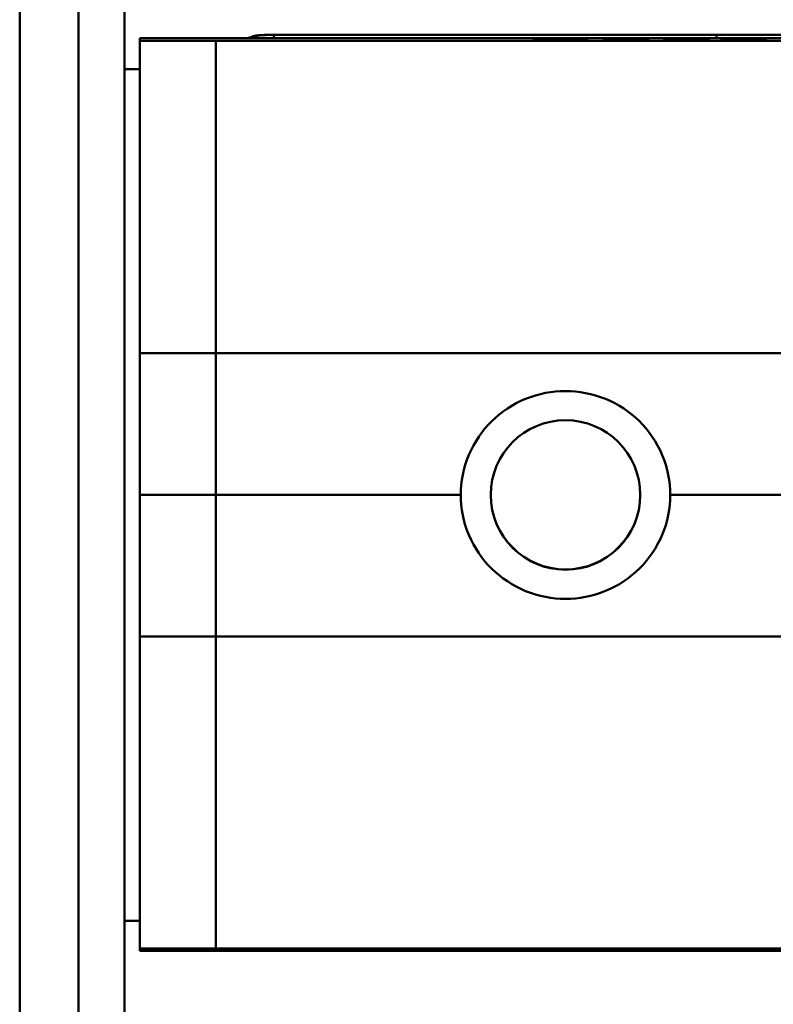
# Model space of a CAD drawing. Header units: millimetres. Extents: x 20 to 833, y 20 to 574.
# Tile 11 of 15: x 399 to 424, y 379 to 412. Entities that reach past the tile are written whole.
import ezdxf

# ---------------------------------------------------------------- set-up
doc = ezdxf.new("R2010")
doc.units = ezdxf.units.MM
doc.header["$LTSCALE"] = 2
doc.layers.add('Sichtbare Kanten(DIN)', color=7, linetype='Continuous', lineweight=50)
doc.layers.add('Sichtbare tangentiale Kanten(DIN)', color=7, linetype='Continuous', lineweight=50)

msp = doc.modelspace()

# ---------------------------------------------------------------- linework, layer by layer
at = {"layer": 'Sichtbare Kanten(DIN)'}
for p, q in [((399.258, 270.538), (399.258, 478.538)), ((401.194, 270.538), (401.194, 478.538)), ((402.705, 270.538), (402.705, 478.538)), ((407.62, 411.166), (407.62, 411.165)), ((403.205, 411.051), (403.205, 411.051)), ((403.205, 410.969), (403.205, 411.051)), ((405.705, 411.051), (403.205, 411.051)), ((403.205, 410.969), (405.705, 410.969)), ((403.205, 410.969), (403.205, 400.697)), ((405.705, 411.051), (435.167, 411.051)), ((405.705, 410.969), (445.422, 410.969)), ((416.715, 411.013), (416.133, 411.027)), ((416.133, 411.027), (416.453, 411.027)), ((416.453, 411.027), (417.009, 411.013)), ((416.453, 411.027), (416.453, 411.019)), ((416.54, 411.003), (416.54, 410.995)), ((416.715, 411.013), (416.715, 411.008)), ((417.916, 410.993), (416.948, 410.993)), ((416.98, 410.997), (417.635, 410.997)), ((417.636, 411.009), (416.981, 411.009)), ((417.009, 411.013), (417.636, 411.013)), ((417.009, 411.013), (417.009, 411.009)), ((417.635, 410.997), (417.636, 411.009)), ((417.635, 410.997), (417.635, 410.993)), ((417.636, 411.013), (417.637, 411.027)), ((417.636, 411.013), (417.636, 410.993)), ((417.636, 411.009), (417.636, 410.993)), ((417.637, 411.027), (417.918, 411.027)), ((417.637, 411.027), (417.637, 410.993)), ((417.918, 411.027), (417.916, 410.993)), ((418.438, 411.023), (418.438, 411.027)), ((418.438, 411.027), (419.93, 411.027)), ((418.438, 411.027), (418.438, 411.023)), ((419.652, 411.023), (418.438, 411.023)), ((418.451, 410.993), (418.451, 410.997)), ((418.451, 410.997), (419.651, 410.997)), ((418.451, 410.997), (418.451, 410.993)), ((419.928, 410.993), (418.451, 410.993)), ((418.585, 411.008), (418.585, 411.012)), ((418.585, 411.012), (419.651, 411.012)), ((418.585, 411.012), (418.585, 411.008)), ((419.651, 411.008), (418.585, 411.008)), ((419.651, 411.012), (419.652, 411.023)), ((419.651, 411.012), (419.651, 410.993)), ((419.651, 410.997), (419.651, 411.008)), ((419.651, 411.008), (419.651, 410.993)), ((419.651, 410.997), (419.651, 410.993)), ((419.652, 411.023), (419.652, 410.993)), ((419.93, 411.027), (419.928, 410.993)), ((420.499, 410.995), (420.573, 410.999)), ((420.573, 410.999), (420.573, 410.994)), ((420.722, 411.018), (420.722, 411.018)), ((420.722, 411.018), (420.722, 411.01)), ((420.809, 411.014), (420.809, 411.009)), ((421.122, 411.012), (421.122, 411.008)), ((421.268, 411.012), (421.268, 411.007)), ((421.48, 410.997), (421.493, 410.997)), ((421.552, 411.005), (421.54, 411.005)), ((421.671, 411.001), (421.671, 410.994)), ((422.375, 410.995), (422.449, 410.999)), ((422.449, 410.999), (422.449, 410.994)), ((422.599, 411.018), (422.599, 411.018)), ((422.599, 411.018), (422.599, 411.01)), ((422.686, 411.014), (422.686, 411.009)), ((422.999, 411.012), (422.999, 411.008)), ((423.145, 411.012), (423.145, 411.007)), ((423.357, 410.997), (423.37, 410.997)), ((423.429, 411.005), (423.416, 411.005)), ((423.547, 411.001), (423.547, 410.994)), ((402.705, 410.038), (403.205, 410.038)), ((403.205, 396.04), (403.205, 400.697)), ((403.205, 391.382), (403.205, 396.04)), ((403.205, 391.382), (403.205, 381.124)), ((402.705, 382.038), (403.205, 382.038)), ((403.205, 381.124), (403.205, 381.05)), ((405.705, 381.05), (403.205, 381.05)), ((405.705, 381.05), (446.356, 381.05)), ((416.393, 381.082), (416.393, 381.053)), ((417.231, 381.082), (416.393, 381.082)), ((416.393, 381.053), (417.231, 381.053)), ((417.231, 381.053), (417.231, 381.082)), ((417.441, 381.052), (417.441, 381.089)), ((419.008, 381.082), (419.008, 381.053)), ((420.069, 381.053), (420.069, 381.081)), ((420.069, 381.081), (420.346, 381.081)), ((420.346, 381.053), (420.069, 381.053)), ((420.346, 381.081), (420.346, 381.065)), ((420.346, 381.065), (421.49, 381.065)), ((420.346, 381.065), (420.346, 381.062)), ((421.49, 381.062), (420.346, 381.062)), ((420.346, 381.062), (420.346, 381.053)), ((421.49, 381.065), (421.49, 381.081)), ((421.49, 381.081), (421.767, 381.081)), ((421.49, 381.065), (421.49, 381.062)), ((421.49, 381.053), (421.49, 381.062)), ((421.767, 381.053), (421.49, 381.053)), ((421.767, 381.081), (421.767, 381.053)), ((422.35, 381.053), (422.35, 381.081)), ((422.35, 381.081), (423.822, 381.081)), ((423.837, 381.053), (422.35, 381.053)), ((422.627, 381.081), (422.627, 381.076)), ((423.822, 381.076), (422.627, 381.076)), ((422.627, 381.065), (422.627, 381.076)), ((422.627, 381.065), (423.69, 381.065)), ((422.627, 381.062), (422.627, 381.065)), ((422.627, 381.055), (422.627, 381.062)), ((423.69, 381.062), (422.627, 381.062)), ((422.627, 381.055), (423.837, 381.055)), ((423.69, 381.065), (423.69, 381.062)), ((423.822, 381.081), (423.822, 381.076)), ((423.837, 381.055), (423.837, 381.053))]:
    msp.add_line(p, q, dxfattribs=at)
for centre, major_axis, ratio, start_param, end_param in [((417.61, 410.994), (-1.327, 0.009), 0.012737, 5.452008, 6.282815), ((417.55, 411.011), (-1.01, -0.008), 0.011568, 6.282224, 7.254969), ((421.965, 411.01), (-1.243, 0.008), 0.008937, 5.745812, 6.2672), ((419.187, 411.012), (-2.436, 0.012), 0.004164, 2.735209, 2.796168), ((420.895, 411.006), (-0.775, 0.005), 0.010716, 2.452009, 2.912303), ((421.534, 411.005), (-0.106, 0.001), 0.008324, 4.233486, 4.541564), ((423.84, 411.01), (-1.242, 0.008), 0.008942, 5.745497, 6.26719), ((420.882, 411.013), (-2.616, 0.014), 0.003994, 2.75187, 2.811011), ((422.765, 411.006), (-0.782, 0.005), 0.010701, 2.454813, 2.912644), ((423.411, 411.004), (-0.106, 0.001), 0.008324, 4.233486, 4.541564), ((417.205, 396.047), (2.458, -0.003), 1, 3.144393, 6.283185), ((431.947, 3322.72), (-9.935, -2941.65), 0.977785, 6.281596, 6.282141), ((413.599, 4438.888), (13.879, -4057.815), 0.978322, 6.280657, 6.281052)]:
    msp.add_ellipse(centre, major_axis=major_axis, ratio=ratio, start_param=start_param, end_param=end_param, dxfattribs=at)
msp.add_ellipse((417.205, 396.04), major_axis=(2.458, 0), ratio=1, dxfattribs=at)
for points in [[(407.62, 411.165), (407.273, 411.165), (406.958, 411.144), (406.719, 411.045)], [(412.378, 411.165), (413.142, 411.165), (413.906, 411.165), (414.67, 411.165)], [(416.948, 410.993), (416.623, 410.993), (416.282, 410.996), (416.282, 411.003)], [(416.981, 411.009), (416.78, 411.009), (416.54, 411.008), (416.54, 411.003)], [(420.455, 411.016), (420.427, 411.02), (420.501, 411.023), (420.734, 411.025)], [(420.607, 411.011), (420.526, 411.013), (420.473, 411.014), (420.455, 411.016)], [(420.614, 410.994), (420.578, 410.994), (420.499, 410.995), (420.499, 410.995)], [(420.573, 410.999), (420.573, 410.999), (420.813, 410.997), (420.915, 410.997)], [(421.158, 411.008), (420.887, 411.009), (420.731, 411.01), (420.607, 411.011)], [(420.997, 410.992), (420.894, 410.992), (420.742, 410.993), (420.614, 410.994)], [(420.722, 411.018), (420.722, 411.016), (420.746, 411.015), (420.809, 411.014)], [(420.734, 411.025), (420.867, 411.027), (421.028, 411.027), (421.227, 411.027)], [(420.809, 411.014), (420.874, 411.014), (420.976, 411.013), (421.122, 411.012)], [(421.491, 411.023), (421.246, 411.024), (421.042, 411.024), (420.897, 411.022)], [(420.915, 410.997), (421.101, 410.996), (421.266, 410.996), (421.425, 410.997)], [(421.588, 410.993), (421.411, 410.992), (421.239, 410.992), (420.997, 410.992)], [(421.122, 411.012), (421.144, 411.012), (421.267, 411.012), (421.268, 411.012)], [(421.54, 411.005), (421.459, 411.006), (421.338, 411.007), (421.158, 411.008)], [(421.227, 411.027), (421.29, 411.027), (421.353, 411.027), (421.423, 411.027)], [(421.268, 411.012), (421.445, 411.011), (421.567, 411.01), (421.668, 411.009)], [(421.423, 411.027), (421.667, 411.027), (421.91, 411.025), (421.952, 411.025)], [(421.888, 411.02), (421.888, 411.02), (421.701, 411.022), (421.491, 411.023)], [(421.65, 411), (421.694, 411.001), (421.667, 411.004), (421.583, 411.005)], [(421.928, 411), (421.903, 410.997), (421.796, 410.994), (421.588, 410.993)], [(421.668, 411.009), (421.823, 411.008), (421.94, 411.006), (421.937, 411.002)], [(421.952, 411.025), (421.949, 411.024), (421.888, 411.02), (421.888, 411.02)], [(421.937, 411.002), (421.936, 411.001), (421.931, 411), (421.928, 411)], [(422.332, 411.016), (422.304, 411.02), (422.377, 411.023), (422.611, 411.025)], [(422.484, 411.011), (422.403, 411.013), (422.35, 411.014), (422.332, 411.016)], [(422.491, 410.994), (422.455, 410.994), (422.375, 410.995), (422.375, 410.995)], [(422.449, 410.999), (422.449, 410.999), (422.69, 410.997), (422.792, 410.997)], [(423.034, 411.007), (422.763, 411.009), (422.608, 411.01), (422.484, 411.011)], [(422.874, 410.992), (422.771, 410.992), (422.619, 410.993), (422.491, 410.994)], [(422.599, 411.018), (422.599, 411.016), (422.623, 411.015), (422.686, 411.014)], [(422.611, 411.025), (422.744, 411.027), (422.905, 411.027), (423.104, 411.027)], [(422.686, 411.014), (422.751, 411.014), (422.853, 411.013), (422.999, 411.012)], [(423.368, 411.023), (423.123, 411.023), (422.919, 411.023), (422.774, 411.022)], [(422.792, 410.997), (422.978, 410.996), (423.143, 410.996), (423.302, 410.997)], [(423.465, 410.993), (423.288, 410.992), (423.116, 410.992), (422.874, 410.992)], [(422.999, 411.012), (423.021, 411.012), (423.144, 411.012), (423.145, 411.012)], [(423.416, 411.005), (423.336, 411.006), (423.215, 411.007), (423.034, 411.007)], [(423.104, 411.027), (423.167, 411.027), (423.23, 411.027), (423.3, 411.027)], [(423.145, 411.012), (423.322, 411.011), (423.444, 411.01), (423.545, 411.009)], [(423.3, 411.027), (423.544, 411.027), (423.787, 411.025), (423.829, 411.025)], [(423.765, 411.02), (423.765, 411.02), (423.578, 411.022), (423.368, 411.023)], [(423.526, 411), (423.571, 411.001), (423.544, 411.004), (423.46, 411.005)], [(423.805, 411), (423.78, 410.997), (423.673, 410.994), (423.465, 410.993)], [(423.545, 411.009), (423.7, 411.008), (423.817, 411.006), (423.814, 411.002)], [(423.829, 411.025), (423.826, 411.024), (423.765, 411.02), (423.765, 411.02)], [(423.814, 411.002), (423.813, 411.001), (423.808, 411), (423.805, 411)]]:
    msp.add_open_spline(points, degree=3, dxfattribs=at)
for points, knots in [([(406.906, 411.114), (406.906, 411.114), (406.907, 411.114), (406.907, 411.114), (406.907, 411.114), (406.908, 411.114), (406.908, 411.114), (406.91, 411.115), (406.911, 411.115), (406.914, 411.116), (406.916, 411.116), (406.922, 411.117), (406.927, 411.118), (406.941, 411.121), (406.951, 411.123), (406.986, 411.13), (407.012, 411.135), (407.101, 411.148), (407.166, 411.154), (407.272, 411.161), (407.314, 411.162), (407.378, 411.164), (407.399, 411.165), (407.432, 411.165), (407.442, 411.165), (407.459, 411.166), (407.464, 411.166), (407.472, 411.166), (407.475, 411.166), (407.478, 411.166), (407.479, 411.166), (407.481, 411.166), (407.481, 411.166), (407.482, 411.166), (407.482, 411.166), (407.482, 411.166)], [0.00005722, 0.00005722, 0.00005722, 0.00005722, 0.00020149, 0.00020149, 0.00046966, 0.00046966, 0.00078533, 0.00078533, 0.00124297, 0.00124297, 0.00200657, 0.00200657, 0.00347047, 0.00347047, 0.00669729, 0.00669729, 0.01470777, 0.01470777, 0.03403895, 0.03403895, 0.04670286, 0.04670286, 0.05324175, 0.05324175, 0.05662078, 0.05662078, 0.05839339, 0.05839339, 0.05934932, 0.05934932, 0.0598806, 0.0598806, 0.0601761, 0.0601761, 0.06049453, 0.06049453, 0.06049453, 0.06049453]), ([(406.907, 411.113), (406.955, 411.125), (407.003, 411.134), (407.199, 411.161), (407.343, 411.165), (407.482, 411.165)], [0.15823773, 0.15823773, 0.15823773, 0.15823773, 0.17211795, 0.17211795, 0.21432411, 0.21432411, 0.21432411, 0.21432411]), ([(407.62, 411.166), (407.628, 411.166), (407.636, 411.166), (407.644, 411.166), (407.944, 411.165), (408.238, 411.165), (408.532, 411.166), (408.825, 411.168), (409.113, 411.166), (409.404, 411.165), (409.431, 411.165), (409.458, 411.165), (409.485, 411.165)], [0, 0, 0, 0, 0.0025183, 0.0025183, 0.0025183, 0.0949441, 0.0949441, 0.0949441, 0.1873699, 0.1873699, 0.1873699, 0.1958782, 0.1958782, 0.1958782, 0.1958782]), ([(409.662, 411.165), (409.868, 411.165), (410.076, 411.166), (410.286, 411.166), (410.583, 411.166), (410.883, 411.165), (411.192, 411.165), (411.266, 411.165), (411.341, 411.165), (411.416, 411.165)], [0.2145566, 0.2145566, 0.2145566, 0.2145566, 0.2797957, 0.2797957, 0.2797957, 0.3722215, 0.3722215, 0.3722215, 0.3944211, 0.3944211, 0.3944211, 0.3944211]), ([(411.484, 411.166), (411.504, 411.166), (411.523, 411.166), (411.624, 411.166), (411.707, 411.166), (411.914, 411.166), (412.038, 411.166), (412.181, 411.166), (412.2, 411.166), (412.219, 411.166)], [0.00721621, 0.00721621, 0.00721621, 0.00721621, 0.01297053, 0.01297053, 0.03778351, 0.03778351, 0.07498968, 0.07498968, 0.08069709, 0.08069709, 0.08069709, 0.08069709]), ([(417.502, 411.165), (419.653, 411.165), (421.804, 411.166), (426.255, 411.166), (428.57, 411.166), (432.595, 411.165), (434.339, 411.165), (437.481, 411.164), (438.919, 411.163), (441.607, 411.161), (442.833, 411.16), (444.345, 411.158), (444.823, 411.158), (445.54, 411.156), (445.779, 411.155), (446.042, 411.153), (446.111, 411.153), (446.72, 411.143), (446.457, 411.126), (446.546, 411.111), (446.595, 411.103), (446.704, 411.084), (446.761, 411.075), (446.819, 411.065)], [0.512407, 0.512407, 0.512407, 0.512407, 1.157815, 1.157815, 1.847655, 1.847655, 2.381348, 2.381348, 2.874895, 2.874895, 3.439329, 3.439329, 3.816242, 3.816242, 4.199896, 4.199896, 4.455021, 4.455021, 7.100963, 7.100963, 10.628768, 10.628768, 14.664943, 14.664943, 14.664943, 14.664943]), ([(413.762, 396.039), (413.762, 396.039), (413.762, 396.039), (413.762, 396.471), (413.85, 396.932), (414.205, 397.777), (414.473, 398.161), (415.087, 398.765), (415.473, 399.026), (416.318, 399.371), (416.776, 399.455), (417.205, 399.455), (417.636, 399.455), (418.095, 399.37), (418.941, 399.024), (419.328, 398.763), (419.941, 398.158), (420.207, 397.773), (420.561, 396.93), (420.648, 396.47), (420.648, 396.039), (420.648, 396.039), (420.648, 396.039)], [1.55009, 1.55009, 1.55009, 1.55009, 1.550123, 1.550123, 1.679687, 1.679687, 1.809251, 1.809251, 1.938041, 1.938041, 2.066832, 2.066832, 2.066832, 2.195892, 2.195892, 2.324951, 2.324951, 2.454246, 2.454246, 2.58354, 2.58354, 2.583573, 2.583573, 2.583573, 2.583573]), ([(413.762, 396.039), (413.763, 395.607), (413.85, 395.147), (414.205, 394.302), (414.473, 393.918), (415.087, 393.314), (415.473, 393.053), (416.318, 392.708), (416.776, 392.624), (417.636, 392.624), (418.095, 392.709), (418.941, 393.055), (419.328, 393.316), (419.941, 393.921), (420.207, 394.306), (420.561, 395.149), (420.648, 395.608), (420.648, 396.039)], [-1.550092, -1.550092, -1.550092, -1.550092, -1.420561, -1.420561, -1.290997, -1.290997, -1.162206, -1.162206, -1.033415, -1.033415, -0.904355, -0.904355, -0.775296, -0.775296, -0.646001, -0.646001, -0.51674, -0.51674, -0.51674, -0.51674])]:
    msp.add_open_spline(points, degree=3, knots=knots, dxfattribs=at)
at = {"layer": 'Sichtbare tangentiale Kanten(DIN)'}
for p, q in [((407.62, 411.165), (422.168, 411.165)), ((422.168, 411.051), (422.168, 411.165)), ((405.705, 411.051), (403.205, 411.051)), ((435.195, 411.051), (405.705, 411.051)), ((405.705, 411.051), (405.705, 411.051)), ((405.705, 410.969), (405.705, 400.697)), ((416.98, 410.997), (416.98, 410.993)), ((420.734, 411.025), (420.734, 411.019)), ((420.915, 410.997), (420.915, 410.992)), ((421.227, 411.027), (421.227, 411.023)), ((421.423, 411.027), (421.423, 411.023)), ((421.425, 410.997), (421.425, 410.992)), ((421.48, 410.997), (421.48, 410.993)), ((421.493, 410.997), (421.493, 410.993)), ((421.65, 411), (421.65, 410.994)), ((421.668, 411.009), (421.668, 411.002)), ((422.611, 411.025), (422.611, 411.019)), ((422.792, 410.997), (422.792, 410.992)), ((423.104, 411.027), (423.104, 411.023)), ((423.3, 411.027), (423.3, 411.023)), ((423.302, 410.997), (423.302, 410.992)), ((423.357, 410.997), (423.357, 410.993)), ((423.37, 410.997), (423.37, 410.993)), ((423.526, 411), (423.526, 410.994)), ((423.545, 411.009), (423.545, 411.002)), ((403.205, 400.697), (405.705, 400.697)), ((405.705, 400.697), (440.657, 400.697)), ((405.705, 396.039), (405.705, 400.697)), ((405.705, 396.04), (403.205, 396.04)), ((413.762, 396.039), (405.705, 396.039)), ((405.705, 391.382), (405.705, 396.039)), ((440.618, 396.039), (420.648, 396.039)), ((405.705, 391.382), (403.205, 391.382)), ((405.705, 391.382), (440.657, 391.382)), ((405.705, 391.382), (405.705, 381.124)), ((405.705, 381.124), (403.205, 381.124)), ((405.705, 381.124), (445.422, 381.124)), ((405.705, 381.124), (405.705, 381.05))]:
    msp.add_line(p, q, dxfattribs=at)
for points in [[(407.621, 411.051), (407.62, 411.112), (407.62, 411.149), (407.62, 411.165), (407.62, 411.165), (407.62, 411.165)], [(422.168, 411.165), (430.698, 411.165), (437.599, 411.165), (443.649, 411.16), (444.504, 411.156), (444.563, 411.151)]]:
    msp.add_open_spline(points, degree=5, dxfattribs=at)
msp.add_open_spline([(411.416, 411.165), (411.497, 411.166), (411.578, 411.166), (411.66, 411.166), (411.816, 411.166), (411.974, 411.166), (412.133, 411.166), (412.452, 411.165), (412.777, 411.166), (413.104, 411.166), (413.43, 411.166), (413.757, 411.166), (414.081, 411.166), (414.406, 411.166), (414.729, 411.166), (415.047, 411.166), (415.364, 411.166), (415.676, 411.166), (415.983, 411.166), (416.291, 411.166), (416.593, 411.166), (416.892, 411.166), (417.19, 411.166), (417.485, 411.166), (417.78, 411.166), (418.074, 411.166), (418.367, 411.166), (418.661, 411.166), (418.955, 411.166), (419.25, 411.166), (419.546, 411.166), (419.843, 411.166), (420.141, 411.166), (420.441, 411.166), (420.741, 411.166), (421.043, 411.166), (421.346, 411.166), (421.648, 411.166), (421.952, 411.166), (422.255, 411.166), (425.835, 411.166), (429.272, 411.166), (432.734, 411.165), (435.146, 411.165), (437.543, 411.164), (439.52, 411.163), (441.84, 411.161), (443.579, 411.16), (444.636, 411.158), (445.62, 411.156), (445.983, 411.154), (446.093, 411.152), (446.183, 411.15), (446.153, 411.149), (446.164, 411.147), (446.208, 411.14), (446.251, 411.132), (446.294, 411.125), (446.366, 411.113), (446.439, 411.101), (446.512, 411.088), (446.548, 411.082), (446.584, 411.076), (446.62, 411.07), (446.639, 411.067), (446.656, 411.064), (446.675, 411.061), (446.686, 411.059), (446.723, 411.057), (446.694, 411.055), (446.677, 411.054), (446.626, 411.053), (446.491, 411.052), (446.459, 411.051), (446.424, 411.051), (446.381, 411.051)], degree=3, knots=[0.394421, 0.394421, 0.394421, 0.394421, 0.418434, 0.418434, 0.418434, 0.464647, 0.464647, 0.464647, 0.557073, 0.557073, 0.557073, 0.649499, 0.649499, 0.649499, 0.741925, 0.741925, 0.741925, 0.834351, 0.834351, 0.834351, 0.926776, 0.926776, 0.926776, 1.019202, 1.019202, 1.019202, 1.111628, 1.111628, 1.111628, 1.204054, 1.204054, 1.204054, 1.29648, 1.29648, 1.29648, 1.388905, 1.388905, 1.388905, 1.481331, 1.481331, 1.481331, 2.571552, 2.571552, 2.571552, 3.331424, 3.331424, 3.331424, 4.2235, 4.2235, 4.2235, 5.055186, 5.055186, 5.055186, 5.737675, 5.737675, 5.737675, 8.775646, 8.775646, 8.775646, 13.850256, 13.850256, 13.850256, 16.38756, 16.38756, 16.38756, 17.656213, 17.656213, 17.656213, 18.455338, 18.455338, 18.455338, 18.924865, 18.924865, 18.924865, 19.034762, 19.034762, 19.034762, 19.034762], dxfattribs=at)

doc.saveas('drawing.dxf')
